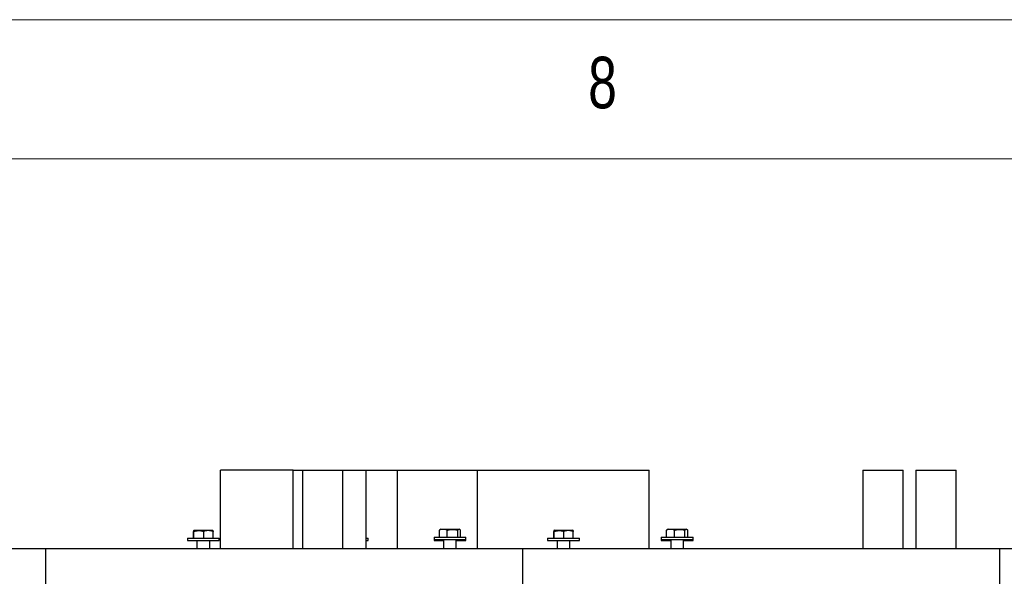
# Model space of a CAD drawing. Header units: millimetres. Extents: x 5 to 589, y 5 to 415.
# Tile 98 of 104: x 351 to 386, y 395 to 415. Entities that reach past the tile are written whole.
import ezdxf

# ---------------------------------------------------------------- set-up
doc = ezdxf.new("R2010")
doc.units = ezdxf.units.MM
doc.layers.add('NOTES', color=6, linetype='Continuous')
doc.layers.add('TRAIT-FORT', color=4, linetype='Continuous', lineweight=25)
doc.styles.add('SLDTEXTSTYLE0', font='TXT', dxfattribs={"width": 0.75})

msp = doc.modelspace()

# ---------------------------------------------------------------- linework, layer by layer
at = {"color": 7, "linetype": 'Continuous', "lineweight": 18}
for p, q in [((589, 415), (5, 415)), ((584, 410), (10, 410))]:
    msp.add_line(p, q, dxfattribs=at)
at = {"layer": 'TRAIT-FORT', "color": 4, "linetype": 'Continuous', "lineweight": 25}
for p, q in [((360.56493, 398.80985), (357.95232, 398.80985)), ((357.95232, 395.99556), (357.95232, 398.80985)), ((360.56493, 395.99556), (360.56493, 398.80985)), ((360.56493, 398.80985), (360.89497, 398.80985)), ((360.89497, 398.80985), (360.89497, 395.99556)), ((360.89497, 398.80985), (362.34635, 398.80985)), ((362.34635, 395.99556), (362.34635, 398.80985)), ((362.34635, 398.80985), (363.18466, 398.80985)), ((363.18466, 395.99556), (363.18466, 398.80985)), ((363.18466, 398.80985), (364.32047, 398.80985)), ((364.32047, 398.80985), (367.19395, 398.80985)), ((364.32047, 395.99556), (364.32047, 398.80985)), ((367.19391, 395.99556), (367.19391, 398.80985)), ((367.19391, 398.80985), (367.19401, 398.80985)), ((367.19401, 395.99556), (367.19401, 398.80985)), ((367.19401, 398.80985), (367.19411, 398.80985)), ((367.19411, 398.80985), (373.36244, 398.80985)), ((367.19411, 395.99556), (367.19411, 398.80985)), ((373.36244, 395.99556), (373.36244, 398.80985)), ((381.03249, 398.80985), (381.03249, 395.99556)), ((381.03249, 398.80985), (382.48387, 398.80985)), ((382.48387, 395.99556), (382.48387, 398.80985)), ((382.93823, 398.80985), (382.93823, 395.99556)), ((382.93823, 398.80985), (384.38961, 398.80985)), ((384.38961, 395.99556), (384.38961, 398.80985)), ((365.87357, 396.69556), (365.84542, 396.67931)), ((365.87357, 396.69556), (366.51486, 396.69556)), ((366.51486, 396.69556), (366.525, 396.69556)), ((366.55315, 396.67931), (366.525, 396.69556)), ((374.03759, 396.69556), (374.00943, 396.67931)), ((374.03759, 396.69556), (374.67888, 396.69556)), ((374.67888, 396.69556), (374.68901, 396.69556)), ((374.71717, 396.67931), (374.68901, 396.69556)), ((356.76584, 396.36699), (356.76584, 396.28128)), ((356.76584, 396.36699), (357.6831, 396.36699)), ((356.98847, 396.36699), (356.98847, 396.61219)), ((357.01156, 396.65271), (356.99412, 396.64264)), ((357.00069, 396.36699), (357.00069, 396.61219)), ((357.01156, 396.65271), (357.50875, 396.65271)), ((357.34949, 396.36699), (357.34949, 396.61219)), ((357.50875, 396.65271), (357.66299, 396.65271)), ((357.68043, 396.64264), (357.66299, 396.65271)), ((357.6831, 396.36699), (357.9087, 396.36699)), ((357.68607, 396.36699), (357.68607, 396.61219)), ((357.9087, 396.28128), (357.9087, 396.36699)), ((363.18466, 396.36699), (363.25909, 396.36699)), ((363.25909, 396.28128), (363.25909, 396.36699)), ((365.62785, 396.40985), (365.62785, 396.32413)), ((365.62785, 396.40985), (366.7639, 396.40985)), ((365.8181, 396.40985), (365.8181, 396.65504)), ((366.1013, 396.40985), (366.1013, 396.65504)), ((366.48248, 396.40985), (366.48248, 396.65504)), ((366.58046, 396.40985), (366.58046, 396.65504)), ((366.7639, 396.40985), (366.77071, 396.40985)), ((366.77071, 396.32413), (366.77071, 396.40985)), ((369.70914, 396.36699), (369.70914, 396.28128)), ((369.70914, 396.36699), (370.62639, 396.36699)), ((369.93177, 396.36699), (369.93177, 396.61219)), ((369.95485, 396.65271), (369.93741, 396.64264)), ((369.94398, 396.36699), (369.94398, 396.61219)), ((369.95485, 396.65271), (370.45205, 396.65271)), ((370.29278, 396.36699), (370.29278, 396.61219)), ((370.45205, 396.65271), (370.60628, 396.65271)), ((370.62372, 396.64264), (370.60628, 396.65271)), ((370.62639, 396.36699), (370.85199, 396.36699)), ((370.62937, 396.36699), (370.62937, 396.61219)), ((370.85199, 396.28128), (370.85199, 396.36699)), ((373.79187, 396.40985), (373.79187, 396.32413)), ((373.79187, 396.40985), (374.92792, 396.40985)), ((373.98212, 396.40985), (373.98212, 396.65504)), ((374.26532, 396.40985), (374.26532, 396.65504)), ((374.6465, 396.40985), (374.6465, 396.65504)), ((374.74448, 396.40985), (374.74448, 396.65504)), ((374.92792, 396.40985), (374.93473, 396.40985)), ((374.93473, 396.32413), (374.93473, 396.40985)), ((334.52268, 395.99556), (351.66553, 395.99556)), ((351.66553, 395.99556), (351.66553, 394.42413)), ((351.66553, 395.99556), (368.80839, 395.99556)), ((356.76584, 396.28128), (357.6831, 396.28128)), ((357.1087, 396.28128), (357.1087, 395.99556)), ((357.56584, 395.99556), (357.56584, 396.28128)), ((357.6831, 396.28128), (357.9087, 396.28128)), ((363.18466, 396.28128), (363.25909, 396.28128)), ((365.62785, 396.32413), (365.62785, 396.28128)), ((365.62785, 396.32413), (366.7639, 396.32413)), ((365.62785, 396.28128), (365.97071, 396.28128)), ((365.97071, 396.32413), (365.97071, 395.99556)), ((366.42785, 395.99556), (366.42785, 396.32413)), ((366.42785, 396.28128), (366.54511, 396.28128)), ((366.54511, 396.28128), (366.77071, 396.28128)), ((366.7639, 396.32413), (366.77071, 396.32413)), ((366.77071, 396.28128), (366.77071, 396.32413)), ((368.80839, 395.99556), (368.80839, 394.42413)), ((368.80839, 395.99556), (385.95125, 395.99556)), ((369.70914, 396.28128), (370.62639, 396.28128)), ((370.05199, 396.28128), (370.05199, 395.99556)), ((370.50914, 395.99556), (370.50914, 396.28128)), ((370.62639, 396.28128), (370.85199, 396.28128)), ((373.79187, 396.32413), (373.79187, 396.28128)), ((373.79187, 396.32413), (374.92792, 396.32413)), ((373.79187, 396.28128), (374.13473, 396.28128)), ((374.13473, 396.32413), (374.13473, 395.99556)), ((374.59187, 395.99556), (374.59187, 396.32413)), ((374.59187, 396.28128), (374.70913, 396.28128)), ((374.70913, 396.28128), (374.93473, 396.28128)), ((374.92792, 396.32413), (374.93473, 396.32413)), ((374.93473, 396.28128), (374.93473, 396.32413)), ((385.95125, 395.99556), (385.95125, 394.42413)), ((385.95125, 395.99556), (403.09411, 395.99556))]:
    msp.add_line(p, q, dxfattribs=at)
for points, knots in [([(366.1013, 396.65504), (366.07672, 396.66389), (366.02703, 396.68177), (365.9534, 396.68831), (365.88302, 396.67871), (365.83987, 396.66298), (365.8181, 396.65504)], [0, 0, 0, 0, 0.26460747, 0.534953, 0.76534584, 1, 1, 1, 1]), ([(366.1013, 396.65504), (366.11774, 396.6597), (366.15067, 396.66902), (366.20132, 396.67903), (366.25302, 396.68512), (366.30278, 396.68627), (366.34995, 396.68321), (366.39438, 396.67684), (366.43868, 396.66753), (366.46787, 396.65921), (366.48248, 396.65504)], [0, 0, 0, 0, 0.13202976, 0.26457402, 0.39927843, 0.53500867, 0.64989194, 0.76540603, 0.88250798, 1, 1, 1, 1]), ([(366.58046, 396.65504), (366.57431, 396.66165), (366.56193, 396.67492), (366.54091, 396.68661), (366.51745, 396.68583), (366.49733, 396.67156), (366.48577, 396.6587), (366.48248, 396.65504)], [0, 0, 0, 0, 0.192184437, 0.386228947, 0.638242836, 0.897066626, 1, 1, 1, 1]), ([(374.26532, 396.65504), (374.24074, 396.66389), (374.19105, 396.68177), (374.11742, 396.68831), (374.04704, 396.67871), (374.00389, 396.66298), (373.98212, 396.65504)], [0, 0, 0, 0, 0.26460747, 0.534953, 0.76534584, 1, 1, 1, 1]), ([(374.26532, 396.65504), (374.28175, 396.6597), (374.31469, 396.66902), (374.36533, 396.67903), (374.41703, 396.68512), (374.46679, 396.68627), (374.51397, 396.68321), (374.5584, 396.67684), (374.6027, 396.66753), (374.63188, 396.65921), (374.6465, 396.65504)], [0, 0, 0, 0, 0.13202976, 0.26457402, 0.39927843, 0.53500867, 0.64989194, 0.76540603, 0.88250798, 1, 1, 1, 1]), ([(374.74448, 396.65504), (374.73832, 396.66165), (374.72594, 396.67492), (374.70493, 396.68661), (374.68147, 396.68583), (374.66135, 396.67156), (374.64979, 396.6587), (374.6465, 396.65504)], [0, 0, 0, 0, 0.192184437, 0.386228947, 0.638242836, 0.897066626, 1, 1, 1, 1]), ([(357.00069, 396.61219), (356.99963, 396.62103), (356.99748, 396.63891), (356.99431, 396.64545), (356.99127, 396.63585), (356.98941, 396.62012), (356.98847, 396.61219)], [0, 0, 0, 0, 0.264607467, 0.534953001, 0.765345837, 1, 1, 1, 1]), ([(357.00069, 396.61219), (357.01572, 396.61684), (357.04586, 396.62617), (357.0922, 396.63617), (357.13951, 396.64227), (357.18505, 396.64341), (357.22821, 396.64035), (357.26887, 396.63398), (357.3094, 396.62467), (357.33611, 396.61635), (357.34949, 396.61219)], [0, 0, 0, 0, 0.13202976, 0.26457402, 0.39927843, 0.53500867, 0.64989194, 0.76540603, 0.88250798, 1, 1, 1, 1]), ([(357.68607, 396.61219), (357.67554, 396.61562), (357.65445, 396.62249), (357.62228, 396.63079), (357.58968, 396.63726), (357.55346, 396.64188), (357.51366, 396.64351), (357.47025, 396.64091), (357.42671, 396.63399), (357.38633, 396.62415), (357.36078, 396.61585), (357.34949, 396.61219)], [0, 0, 0, 0, 0.09597591, 0.19213026, 0.28898369, 0.38615496, 0.51175797, 0.63826211, 0.76733117, 0.89712084, 1, 1, 1, 1]), ([(357.68029, 396.64241), (357.68033, 396.64249), (357.68132, 396.64469), (357.68328, 396.63472), (357.68514, 396.61974), (357.68607, 396.61219)], [0, 0, 0, 0, 0.01831793, 0.50466128, 1, 1, 1, 1]), ([(365.84564, 396.67778), (365.83972, 396.67443), (365.83042, 396.66915), (365.82139, 396.65881), (365.8181, 396.65504)], [0, 0, 0, 0, 0.63624732, 1, 1, 1, 1]), ([(369.94398, 396.61219), (369.94292, 396.62103), (369.94077, 396.63891), (369.9376, 396.64545), (369.93456, 396.63585), (369.9327, 396.62012), (369.93177, 396.61219)], [0, 0, 0, 0, 0.264607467, 0.534953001, 0.765345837, 1, 1, 1, 1]), ([(369.94398, 396.61219), (369.95902, 396.61684), (369.98915, 396.62617), (370.0355, 396.63617), (370.0828, 396.64227), (370.12834, 396.64341), (370.17151, 396.64035), (370.21216, 396.63398), (370.2527, 396.62467), (370.2794, 396.61635), (370.29278, 396.61219)], [0, 0, 0, 0, 0.13202976, 0.26457402, 0.39927843, 0.53500867, 0.64989194, 0.76540603, 0.88250798, 1, 1, 1, 1]), ([(370.62937, 396.61219), (370.61883, 396.61562), (370.59774, 396.62249), (370.56557, 396.63079), (370.53297, 396.63726), (370.49676, 396.64188), (370.45695, 396.64351), (370.41354, 396.64091), (370.37, 396.63399), (370.32962, 396.62415), (370.30407, 396.61585), (370.29278, 396.61219)], [0, 0, 0, 0, 0.09597591, 0.19213026, 0.28898369, 0.38615496, 0.51175797, 0.63826211, 0.76733117, 0.89712084, 1, 1, 1, 1]), ([(370.62359, 396.64241), (370.62362, 396.64249), (370.62461, 396.64469), (370.62657, 396.63472), (370.62843, 396.61974), (370.62937, 396.61219)], [0, 0, 0, 0, 0.01831793, 0.50466128, 1, 1, 1, 1]), ([(374.00965, 396.67778), (374.00374, 396.67443), (373.99443, 396.66915), (373.9854, 396.65881), (373.98212, 396.65504)], [0, 0, 0, 0, 0.63624732, 1, 1, 1, 1])]:
    msp.add_open_spline(points, degree=3, knots=knots, dxfattribs=at)

# ---------------------------------------------------------------- texts
at = {"layer": 'NOTES', "color": 211, "insert": (371.16667, 413.66802), "char_height": 1.85208, "attachment_point": 1, "style": 'SLDTEXTSTYLE0'}
msp.add_mtext('8', dxfattribs=at)

doc.saveas('drawing.dxf')
